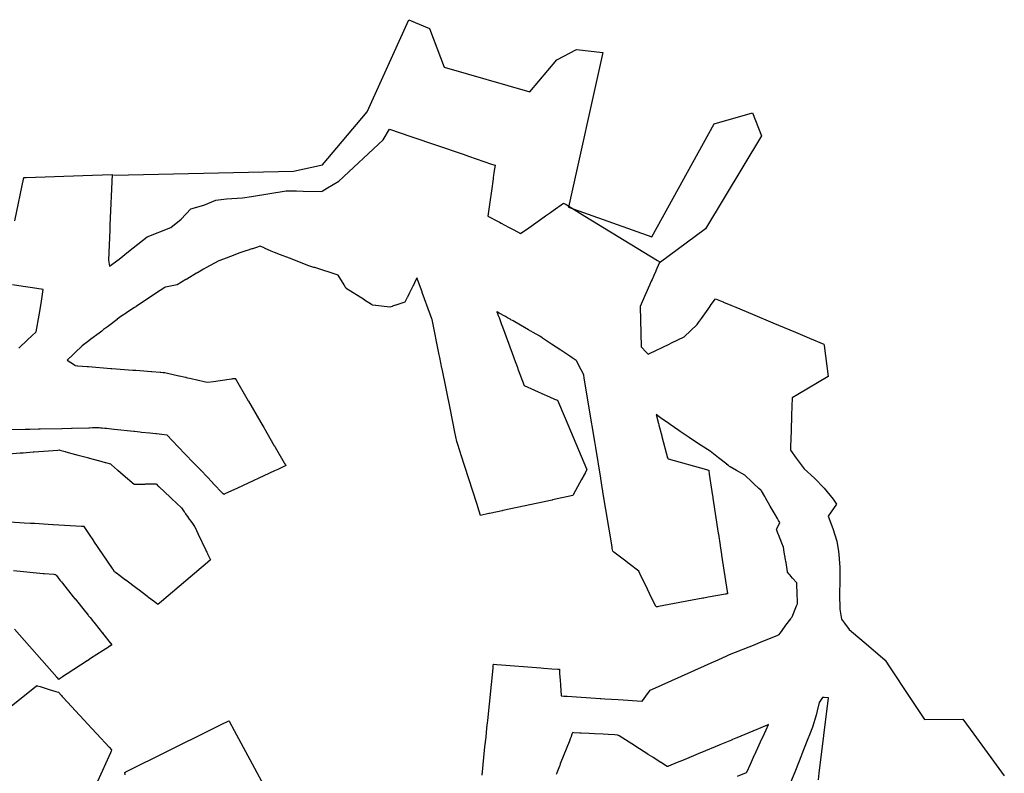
# Model space of a CAD drawing. Header units: feet. Extents: x 1130559 to 1140710, y 647902 to 649502.
# Tile 4 of 256: x 1132769 to 1133184, y 649044 to 649361. Entities that reach past the tile are written whole.
import ezdxf
from ezdxf.lldxf.tags import DXFTag

# ---------------------------------------------------------------- set-up
doc = ezdxf.new("R2010")
doc.units = ezdxf.units.FT
doc.header["$MEASUREMENT"] = 0
doc.layers.add('C-LIMITS-DEMO', color=4, linetype='LIMITS OF DISTURBANCE')
doc.layers.add('G-TEXT-ST02', color=2, linetype='Continuous')
doc.styles.get("Standard").update_dxf_attribs({"font": 'arial.ttf'})
tags = doc.linetypes.add('LIMITS OF DISTURBANCE', pattern='A,1.5,-0.2,["LOD",Standard,S=0.08,R=0,X=-0.1,Y=-0.04],-0.2', length=1.9).pattern_tags.tags
tags[6] = DXFTag(74, 10)

msp = doc.modelspace()

# ---------------------------------------------------------------- linework, layer by layer
at = {"layer": 'C-LIMITS-DEMO', "ltscale": 0.8}
for points in [[(1132766.9, 649276.48), (1132770.76, 649294.82), (1132771.68, 649294.85), (1132795.62, 649295.63), (1132807.88, 649296.02), (1132807.01, 649274.71), (1132806.93, 649272.77), (1132806.42, 649260.01), (1132806.85, 649257.47), (1132810.89, 649260.43), (1132814.8, 649263.57), (1132818.72, 649266.69), (1132822.66, 649269.79), (1132832.65, 649273.78), (1132837.01, 649277.22), (1132841.05, 649281.63), (1132846.53, 649283.09), (1132851.69, 649285.28), (1132856.16, 649285.87), (1132862.96, 649286.23), (1132866.7, 649286.81), (1132881.31, 649289.24), (1132882.76, 649289.2), (1132883.24, 649289.19), (1132883.75, 649289.18), (1132885.63, 649289.13), (1132888.46, 649289.07), (1132896.16, 649288.88), (1132896.54, 649289.11), (1132898.8, 649290.44), (1132903.49, 649293.21), (1132922.23, 649310.74), (1132924.91, 649315.24), (1132933.9, 649312.16), (1132955.88, 649304.6), (1132958.2, 649303.8), (1132964.59, 649301.61), (1132967.94, 649300.46), (1132969.37, 649299.97), (1132968.93, 649296.92), (1132968.73, 649295.51), (1132968.72, 649295.46), (1132968.66, 649295.01), (1132968.56, 649294.3), (1132967.83, 649289.25), (1132967.14, 649284.46), (1132966.29, 649278.52), (1132970.69, 649276.21), (1132971.24, 649275.92), (1132971.97, 649275.54), (1132975.02, 649273.94), (1132976.18, 649273.33), (1132977.27, 649272.76), (1132980.17, 649271.24), (1132983.59, 649273.64), (1132988.6, 649277.16), (1132990.66, 649278.61), (1132992.77, 649280.1), (1132993.84, 649280.85), (1132998.31, 649283.99), (1132999.13, 649283.5), (1132999.34, 649283.37), (1133007.28, 649278.52), (1133037.86, 649259.86), (1133038.84, 649259.27), (1133038.61, 649258.73), (1133037.19, 649255.5), (1133037.12, 649255.33), (1133036.34, 649253.55), (1133035.58, 649251.83), (1133035.26, 649251.09), (1133034.5, 649249.37), (1133031.45, 649242.41), (1133030.59, 649240.45), (1133030.94, 649223.48), (1133033.27, 649221.03), (1133033.96, 649220.27), (1133034.54, 649220.56), (1133042.76, 649224.57), (1133043.75, 649225.06), (1133049.09, 649227.66), (1133054.55, 649232.86), (1133055.11, 649233.65), (1133056.39, 649235.42), (1133059.23, 649239.36), (1133060.06, 649240.52), (1133060.56, 649241.21), (1133062.34, 649243.69), (1133064.43, 649242.81), (1133065.53, 649242.35), (1133065.68, 649242.29), (1133068.75, 649241), (1133070.91, 649240.1), (1133078, 649237.13), (1133086.55, 649233.55), (1133096.11, 649229.55), (1133101.93, 649227.11), (1133108.04, 649224.55), (1133108.11, 649224.01), (1133109.81, 649210.95), (1133097.01, 649203.34), (1133094.7, 649201.97), (1133094.45, 649194.65), (1133094.23, 649188), (1133094, 649181.42), (1133093.95, 649179.86), (1133096.4, 649176.55), (1133097.17, 649175.41), (1133099.76, 649172.02), (1133104.08, 649168.11), (1133108.15, 649163.82), (1133111.93, 649159.15), (1133113.42, 649157.05), (1133109.8, 649152.05), (1133111.86, 649146.85), (1133113.55, 649141.49), (1133114.27, 649137.22), (1133114.4, 649135.94), (1133114.75, 649130.34), (1133114.81, 649124.76), (1133114.65, 649119.17), (1133114.75, 649112.88), (1133115.42, 649108.63), (1133116.74, 649106.9), (1133118.76, 649104.25), (1133126.81, 649097.4), (1133133.84, 649091.41), (1133134.17, 649090.92), (1133135.75, 649088.53), (1133144.35, 649075.55), (1133150.45, 649066.34), (1133166.65, 649066.41), (1133171.23, 649060.16), (1133184.12, 649042.57)], [(1132963.92, 649042.94), (1132965.14, 649054.75), (1132965.14, 649054.75), (1132965.57, 649058.95), (1132965.57, 649058.95), (1132965.79, 649061.04), (1132965.79, 649061.04), (1132966.1, 649064.12), (1132966.17, 649064.77), (1132966.17, 649064.77), (1132966.29, 649065.91), (1132966.29, 649065.91), (1132968.56, 649087.96), (1132968.56, 649087.99), (1132968.56, 649087.99), (1132968.66, 649088.89), (1132968.73, 649089.63), (1132968.81, 649089.63), (1132970.13, 649089.53), (1132972.13, 649089.38), (1132988.67, 649088.12), (1132989.79, 649088.04), (1132993.39, 649087.76), (1132995.84, 649087.58), (1132996.46, 649087.53), (1132996.5, 649087.53), (1132996.51, 649087.36), (1132996.52, 649087.21), (1132996.63, 649085.55), (1132996.81, 649082.85), (1132996.94, 649081), (1132997.26, 649076.29), (1132998.43, 649076.22), (1132998.48, 649076.21), (1132999.77, 649076.13), (1132999.86, 649076.12), (1133013.72, 649075.21), (1133013.92, 649075.2), (1133015.61, 649075.09), (1133021.26, 649074.71), (1133023.36, 649074.58), (1133029.34, 649074.18), (1133031.3, 649074.05), (1133031.39, 649074.05), (1133031.54, 649074.25), (1133032.97, 649076.18), (1133033.72, 649077.18), (1133033.8, 649077.29), (1133034.84, 649078.68), (1133035.8, 649079.11), (1133052.14, 649086.45), (1133053.56, 649087.09), (1133055.15, 649087.8), (1133056.21, 649088.28), (1133059.26, 649089.64), (1133061.44, 649090.62), (1133063.48, 649091.54), (1133065.62, 649092.5), (1133065.76, 649092.56), (1133066.32, 649092.81), (1133068.22, 649093.67), (1133079.06, 649098.01), (1133080.63, 649098.64), (1133088.64, 649101.86), (1133088.97, 649101.99), (1133089.13, 649102.21), (1133089.54, 649102.75), (1133090.1, 649103.5), (1133092, 649106.05), (1133094.05, 649108.79), (1133094.43, 649109.3), (1133094.69, 649109.65), (1133096.56, 649114.29), (1133096.89, 649115.12), (1133096.89, 649115.18), (1133096.88, 649115.29), (1133096.88, 649115.37), (1133096.71, 649120.17), (1133096.63, 649122.51), (1133096.58, 649123.92), (1133094.84, 649125.95), (1133094.16, 649126.75), (1133093.78, 649127.19), (1133093.42, 649127.61), (1133093.39, 649127.64), (1133092.76, 649128.38), (1133092.72, 649128.61), (1133092.07, 649132.53), (1133092.01, 649132.88), (1133091.87, 649133.76), (1133091.36, 649136.82), (1133091.01, 649138.93), (1133090.33, 649140.64), (1133088.89, 649144.29), (1133088.82, 649144.46), (1133088.01, 649146.5), (1133088.04, 649146.55), (1133088.18, 649146.82), (1133089.13, 649148.73), (1133089.44, 649149.34), (1133088.94, 649150.19), (1133088.44, 649151.07), (1133087.47, 649152.75), (1133085.44, 649156.26), (1133083.4, 649159.78), (1133083.09, 649160.32), (1133081.7, 649162.73), (1133081.46, 649162.95), (1133080.65, 649163.71), (1133078.39, 649165.84), (1133077.57, 649166.61), (1133074.78, 649169.23), (1133074.68, 649169.29), (1133071.22, 649171.27), (1133068.54, 649172.8), (1133068.26, 649172.96), (1133067.76, 649173.36), (1133067.18, 649173.82), (1133067.05, 649173.93), (1133063.67, 649176.61), (1133060.81, 649178.88), (1133060.06, 649179.38), (1133056.27, 649181.89), (1133055.23, 649182.58), (1133051.29, 649185.19), (1133047.84, 649187.47), (1133047.37, 649187.8), (1133046.81, 649188.2), (1133043.16, 649190.76), (1133042.61, 649191.15), (1133039.21, 649193.54), (1133037.31, 649194.88), (1133038.31, 649191.13), (1133038.48, 649190.49), (1133038.49, 649190.45), (1133039.68, 649185.97), (1133039.76, 649185.66), (1133039.77, 649185.63), (1133042.16, 649176.65), (1133042.17, 649176.61), (1133042.23, 649176.38), (1133042.25, 649176.31), (1133042.37, 649176.27), (1133042.43, 649176.26), (1133058.57, 649171.66), (1133058.91, 649171.56), (1133058.99, 649171.54), (1133059.38, 649171.43), (1133059.48, 649171.4), (1133059.54, 649171.01), (1133059.54, 649171), (1133059.71, 649169.89), (1133059.72, 649169.83), (1133059.72, 649169.78), (1133059.73, 649169.76), (1133061.12, 649160.62), (1133061.16, 649160.33), (1133061.2, 649160.08), (1133061.2, 649160.08), (1133061.22, 649159.9), (1133061.23, 649159.86), (1133061.25, 649159.76), (1133061.25, 649159.72), (1133061.25, 649159.72), (1133061.27, 649159.63), (1133061.27, 649159.61), (1133063.5, 649144.89), (1133063.52, 649144.75), (1133063.54, 649144.63), (1133063.55, 649144.58), (1133063.57, 649144.46), (1133063.57, 649144.46), (1133064.3, 649139.64), (1133064.3, 649139.64), (1133064.31, 649139.58), (1133064.31, 649139.58), (1133064.86, 649135.94), (1133064.88, 649135.84), (1133064.89, 649135.79), (1133064.89, 649135.73), (1133064.91, 649135.65), (1133064.91, 649135.63), (1133064.91, 649135.62), (1133067.24, 649120.32), (1133067.25, 649120.22), (1133067.25, 649120.21), (1133067.25, 649120.19), (1133067.33, 649119.7), (1133067.35, 649119.58), (1133067.37, 649119.45), (1133067.37, 649119.41), (1133067.38, 649119.35), (1133067.05, 649119.29), (1133067, 649119.28), (1133066.64, 649119.22), (1133066.58, 649119.21), (1133066.57, 649119.2), (1133059.25, 649117.85), (1133059.25, 649117.85), (1133057.35, 649117.5), (1133057.29, 649117.49), (1133057.23, 649117.48), (1133057.16, 649117.47), (1133057.08, 649117.45), (1133057.06, 649117.45), (1133038.34, 649113.99), (1133038.29, 649113.98), (1133038.25, 649113.97), (1133037.84, 649113.89), (1133037.82, 649113.89), (1133037.8, 649113.89), (1133037.54, 649113.84), (1133037.4, 649113.81), (1133037.36, 649113.81), (1133037.3, 649113.79), (1133037.12, 649114.17), (1133037.12, 649114.17), (1133035.28, 649117.94), (1133035.28, 649117.94), (1133035.28, 649117.94), (1133032.91, 649122.81), (1133032.9, 649122.82), (1133031.05, 649126.62), (1133029.97, 649128.85), (1133025.95, 649131.92), (1133023.91, 649133.48), (1133019.54, 649136.83), (1133019.5, 649136.86), (1133019.44, 649136.91), (1133019.43, 649136.92), (1133019.01, 649137.24), (1133018.81, 649138.45), (1133018.71, 649139.1), (1133014.88, 649162.3), (1133014.79, 649162.87), (1133014.74, 649163.2), (1133014.71, 649163.34), (1133013.95, 649167.98), (1133013.93, 649168.1), (1133011.81, 649180.95), (1133011.39, 649183.5), (1133009.07, 649197.59), (1133008.21, 649202.83), (1133007.55, 649206.83), (1133007.11, 649209.52), (1133006.98, 649210.26), (1133006.75, 649211.65), (1133005.69, 649213.72), (1133003.71, 649217.55), (1133003.56, 649217.65), (1133001.86, 649218.78), (1133000.86, 649219.45), (1132997.07, 649221.98), (1132993.25, 649224.54), (1132989.46, 649227.07), (1132989.28, 649227.19), (1132988.27, 649227.86), (1132985.42, 649229.5), (1132983.53, 649230.58), (1132980.17, 649232.5), (1132976.99, 649234.33), (1132976.7, 649234.49), (1132976.09, 649234.84), (1132975.97, 649234.91), (1132974.69, 649235.64), (1132973.73, 649236.19), (1132973.29, 649236.45), (1132973.29, 649236.45), (1132971.36, 649237.55), (1132971.27, 649237.6), (1132971.13, 649237.68), (1132970.98, 649237.77), (1132970.8, 649237.87), (1132970.59, 649237.99), (1132970.34, 649238.14), (1132970.14, 649238.25), (1132970.18, 649238.13), (1132970.19, 649238.11), (1132970.25, 649237.95), (1132970.27, 649237.9), (1132970.32, 649237.77), (1132970.34, 649237.71), (1132970.39, 649237.58), (1132970.41, 649237.51), (1132970.45, 649237.4), (1132970.48, 649237.32), (1132970.52, 649237.21), (1132970.56, 649237.12), (1132970.58, 649237.05), (1132970.61, 649236.98), (1132971.07, 649235.73), (1132971.68, 649234.05), (1132972.13, 649232.84), (1132972.5, 649231.82), (1132976.56, 649220.79), (1132977.85, 649217.27), (1132978.66, 649215.08), (1132979.16, 649213.7), (1132981.6, 649207.06), (1132990.36, 649203.23), (1132991.05, 649202.92), (1132991.11, 649202.9), (1132992.62, 649202.23), (1132994.16, 649201.56), (1132994.49, 649201.41), (1132995.72, 649200.88), (1132998.94, 649193.3), (1133007.97, 649172.05), (1133008.15, 649171.61), (1133007.44, 649170.32), (1133007.43, 649170.32), (1133007.34, 649170.14), (1133006.87, 649169.3), (1133006.83, 649169.22), (1133006.83, 649169.22), (1133005.88, 649167.52), (1133005.85, 649167.45), (1133003.31, 649162.86), (1133002.12, 649160.71), (1132993.62, 649158.89), (1132993.52, 649158.86), (1132972.65, 649154.38), (1132972.43, 649154.33), (1132972.4, 649154.32), (1132967.72, 649153.32), (1132966.98, 649153.16), (1132966.89, 649153.14), (1132966.82, 649153.12), (1132963.3, 649152.37), (1132962.75, 649154.1), (1132961.67, 649157.44), (1132954.98, 649178.17), (1132954.78, 649178.79), (1132953.25, 649183.51), (1132952.44, 649187.51), (1132950.57, 649196.82), (1132947.08, 649214.11), (1132947.01, 649214.43), (1132946.09, 649218.99), (1132945.87, 649220.09), (1132942.87, 649234.94), (1132942.74, 649235.3), (1132942.21, 649236.73), (1132938.69, 649246.33), (1132938.59, 649246.6), (1132938.33, 649247.31), (1132936.53, 649252.21), (1132936.43, 649252.47), (1132936.37, 649252.33), (1132936.15, 649251.9), (1132934.65, 649248.87), (1132934.59, 649248.74), (1132933.21, 649245.98), (1132933.17, 649245.88), (1132932.42, 649244.37), (1132932.37, 649244.27), (1132931.35, 649242.22), (1132927.54, 649240.98), (1132927.47, 649240.96), (1132926.11, 649240.51), (1132926.06, 649240.5), (1132924.95, 649240.13), (1132919.12, 649240.85), (1132918.92, 649240.87), (1132917.76, 649241.02), (1132917.43, 649241.22), (1132917.35, 649241.27), (1132917.33, 649241.28), (1132914.4, 649243.12), (1132914.3, 649243.19), (1132906.65, 649247.99), (1132906.41, 649248.4), (1132906.35, 649248.5), (1132905.72, 649249.56), (1132903.28, 649253.68), (1132893.35, 649256.83), (1132892.99, 649256.94), (1132890.39, 649257.76), (1132890.16, 649257.84), (1132882.74, 649260.75), (1132878.92, 649262.24), (1132876.42, 649263.22), (1132875.63, 649263.53), (1132875.02, 649263.77), (1132872.19, 649265.05), (1132871.99, 649265.14), (1132870.38, 649265.86), (1132868.86, 649265.36), (1132868.74, 649265.32), (1132868.35, 649265.19), (1132867.14, 649264.8), (1132867.02, 649264.76), (1132866.88, 649264.71), (1132864.9, 649264.06), (1132864.36, 649263.88), (1132861.39, 649262.9), (1132858.89, 649261.94), (1132854.88, 649260.4), (1132852.94, 649259.65), (1132851.04, 649258.66), (1132847.37, 649256.74), (1132846.39, 649256.23), (1132843.85, 649254.68), (1132843.45, 649254.44), (1132839.42, 649251.99), (1132839.3, 649251.92), (1132839.15, 649251.83), (1132839.03, 649251.75), (1132835.4, 649249.55), (1132830.38, 649248.6), (1132830.32, 649248.56), (1132830.21, 649248.49), (1132826.25, 649245.88), (1132826.04, 649245.74), (1132826, 649245.71), (1132822.05, 649243.11), (1132822.04, 649243.1), (1132822, 649243.07), (1132821.99, 649243.07), (1132818.02, 649240.45), (1132817.88, 649240.36), (1132817.37, 649240.02), (1132814.08, 649237.85), (1132813.86, 649237.71), (1132813.78, 649237.65), (1132812.02, 649236.49), (1132810.11, 649235.05), (1132810.06, 649235.01), (1132806.47, 649232.3), (1132805.95, 649231.91), (1132804.31, 649230.67), (1132803.52, 649230.07), (1132802.39, 649229.22), (1132798.94, 649226.61), (1132798.13, 649226), (1132795.27, 649223.84), (1132795.05, 649223.63), (1132792.49, 649221.18), (1132792.26, 649220.96), (1132791.57, 649220.3), (1132791.44, 649220.17), (1132788.99, 649217.83), (1132792.02, 649215.78), (1132792.05, 649215.76), (1132792.4, 649215.52), (1132792.46, 649215.52), (1132793.39, 649215.44), (1132793.49, 649215.44), (1132793.52, 649215.43), (1132797.35, 649215.13), (1132797.69, 649215.11), (1132797.71, 649215.11), (1132797.91, 649215.09), (1132797.95, 649215.09), (1132807.35, 649214.35), (1132807.61, 649214.33), (1132807.67, 649214.33), (1132807.71, 649214.32), (1132807.79, 649214.32), (1132807.81, 649214.32), (1132816.6, 649213.63), (1132816.79, 649213.62), (1132816.79, 649213.62), (1132817.75, 649213.54), (1132817.83, 649213.53), (1132817.9, 649213.53), (1132817.9, 649213.53), (1132819.55, 649213.4), (1132819.56, 649213.4), (1132824.52, 649213.01), (1132824.65, 649213), (1132824.67, 649213), (1132824.68, 649213), (1132828.21, 649212.72), (1132828.35, 649212.71), (1132828.35, 649212.71), (1132828.45, 649212.71), (1132828.45, 649212.71), (1132829.42, 649212.63), (1132829.42, 649212.63), (1132829.63, 649212.61), (1132829.75, 649212.6), (1132829.75, 649212.6), (1132830.16, 649212.57), (1132830.65, 649212.46), (1132830.65, 649212.46), (1132836.04, 649211.25), (1132836.17, 649211.22), (1132836.17, 649211.22), (1132838.88, 649210.61), (1132838.89, 649210.61), (1132839.02, 649210.58), (1132839.11, 649210.56), (1132839.11, 649210.56), (1132841.3, 649210.06), (1132841.3, 649210.06), (1132841.31, 649210.06), (1132843.64, 649209.54), (1132843.73, 649209.52), (1132843.74, 649209.51), (1132847.34, 649208.7), (1132848.3, 649208.49), (1132850.6, 649208.82), (1132853.51, 649209.24), (1132858.22, 649209.93), (1132858.27, 649209.94), (1132858.29, 649209.94), (1132858.36, 649209.95), (1132858.39, 649209.95), (1132858.43, 649209.96), (1132858.49, 649209.97), (1132858.53, 649209.98), (1132858.58, 649209.98), (1132858.84, 649210.02), (1132858.92, 649210.03), (1132859.11, 649210.06), (1132859.11, 649210.06), (1132859.18, 649210.07), (1132859.76, 649210.15), (1132859.77, 649210.15), (1132859.86, 649210.17), (1132865.32, 649200.73), (1132865.33, 649200.72), (1132865.44, 649200.53), (1132865.44, 649200.53), (1132870.64, 649191.56), (1132870.67, 649191.49), (1132870.67, 649191.49), (1132871.84, 649189.48), (1132871.84, 649189.48), (1132876.31, 649181.76), (1132876.31, 649181.75), (1132876.32, 649181.73), (1132876.63, 649181.2), (1132876.63, 649181.19), (1132880.5, 649174.51), (1132880.62, 649174.31), (1132880.69, 649174.19), (1132880.72, 649174.13), (1132880.76, 649174.06), (1132880.77, 649174.05), (1132880.96, 649173.72), (1132880.99, 649173.66), (1132881.01, 649173.63), (1132881.19, 649173.33), (1132880.6, 649173.06), (1132880.6, 649173.06), (1132880.59, 649173.06), (1132877.74, 649171.74), (1132876.34, 649171.09), (1132860.75, 649163.88), (1132855.51, 649161.45), (1132855.5, 649161.45), (1132855.28, 649161.34), (1132855.03, 649161.23), (1132855.03, 649161.23), (1132854.96, 649161.31), (1132854.87, 649161.4), (1132854.8, 649161.47), (1132850.43, 649166.02), (1132850.42, 649166.03), (1132850.34, 649166.11), (1132850.23, 649166.23), (1132845.4, 649171.26), (1132845.32, 649171.34), (1132845.29, 649171.38), (1132843.76, 649172.97), (1132842.67, 649174.1), (1132842.39, 649174.4), (1132838.59, 649178.35), (1132838.55, 649178.39), (1132833.23, 649183.93), (1132831.07, 649186.18), (1132831.03, 649186.22), (1132830.93, 649186.23), (1132828.95, 649186.44), (1132826.57, 649186.7), (1132826.41, 649186.71), (1132823.86, 649186.99), (1132823.85, 649186.99), (1132820.27, 649187.37), (1132819.64, 649187.44), (1132817.35, 649187.68), (1132817.14, 649187.7), (1132808.73, 649188.6), (1132808.61, 649188.62), (1132805.5, 649188.95), (1132805.35, 649188.96), (1132805.17, 649188.98), (1132804.81, 649189.02), (1132803.67, 649189.14), (1132803.21, 649189.19), (1132803.01, 649189.21), (1132802.39, 649189.28), (1132799.69, 649189.22), (1132798.31, 649189.18), (1132798.03, 649189.18), (1132791.08, 649189.01), (1132791.08, 649189.01), (1132790.82, 649189), (1132786.92, 649188.91), (1132786.79, 649188.91), (1132786.75, 649188.91), (1132777.61, 649188.69), (1132777.53, 649188.69), (1132776.81, 649188.68), (1132773.17, 649188.63), (1132771.63, 649188.61), (1132771.36, 649188.61), (1132771.32, 649188.61), (1132761.77, 649188.48)], [(1132768.62, 649222.92), (1132772.27, 649226.33), (1132775.86, 649229.82), (1132777.1, 649236.73), (1132777.37, 649238.37), (1132778.09, 649242.69), (1132778.91, 649247.59), (1132774.4, 649248.27), (1132770.47, 649248.86), (1132765.9, 649249.55)], [(1132757.8, 649177.81), (1132769.19, 649178.7), (1132769.67, 649178.74), (1132769.67, 649178.74), (1132770.38, 649178.79), (1132770.4, 649178.79), (1132774.67, 649179.13), (1132774.76, 649179.14), (1132774.99, 649179.15), (1132775.04, 649179.16), (1132775.05, 649179.16), (1132785.05, 649179.94), (1132785.57, 649179.98), (1132785.81, 649179.91), (1132785.82, 649179.91), (1132786.4, 649179.75), (1132786.41, 649179.75), (1132788.17, 649179.27), (1132788.46, 649179.19), (1132788.47, 649179.19), (1132792.5, 649178.09), (1132792.5, 649178.09), (1132792.58, 649178.07), (1132793.01, 649177.95), (1132793.02, 649177.95), (1132798.05, 649176.58), (1132798.13, 649176.56), (1132798.27, 649176.52), (1132798.3, 649176.51), (1132798.31, 649176.51), (1132802.03, 649175.5), (1132802.06, 649175.49), (1132802.12, 649175.47), (1132802.13, 649175.47), (1132802.14, 649175.47), (1132802.15, 649175.46), (1132804.94, 649174.7), (1132805.1, 649174.66), (1132805.1, 649174.66), (1132807.19, 649174.09), (1132807.35, 649173.96), (1132807.6, 649173.74), (1132807.6, 649173.74), (1132810.19, 649171.51), (1132810.25, 649171.45), (1132810.27, 649171.44), (1132812.53, 649169.49), (1132817.16, 649165.5), (1132819.99, 649165.56), (1132820.2, 649165.57), (1132821.92, 649165.6), (1132822.1, 649165.61), (1132822.1, 649165.61), (1132822.3, 649165.61), (1132822.43, 649165.61), (1132822.44, 649165.61), (1132825.66, 649165.68), (1132825.8, 649165.69), (1132826.11, 649165.69), (1132826.38, 649165.7), (1132826.6, 649165.48), (1132826.61, 649165.48), (1132827.22, 649164.9), (1132827.53, 649164.61), (1132827.56, 649164.59), (1132832.56, 649159.87), (1132832.65, 649159.79), (1132832.79, 649159.66), (1132832.79, 649159.66), (1132833.39, 649159.09), (1132833.4, 649159.09), (1132834.67, 649157.89), (1132835.1, 649157.48), (1132835.11, 649157.47), (1132837.17, 649155.53), (1132837.18, 649155.52), (1132837.18, 649155.52), (1132838.34, 649153.85), (1132838.34, 649153.85), (1132838.56, 649153.54), (1132838.87, 649153.09), (1132838.88, 649153.08), (1132840.04, 649151.42), (1132840.05, 649151.41), (1132841.48, 649149.35), (1132841.49, 649149.34), (1132842.65, 649147.67), (1132842.65, 649147.67), (1132842.66, 649147.66), (1132842.73, 649147.56), (1132844.2, 649144.47), (1132844.21, 649144.46), (1132847.45, 649137.68), (1132847.45, 649137.68), (1132847.64, 649137.27), (1132847.84, 649136.85), (1132848.12, 649136.27), (1132848.14, 649136.24), (1132848.16, 649136.18), (1132849.39, 649133.62), (1132849.4, 649133.59), (1132849.4, 649133.59), (1132849.4, 649133.59), (1132847.2, 649131.73), (1132847.18, 649131.71), (1132847.18, 649131.71), (1132845.5, 649130.3), (1132845.48, 649130.28), (1132828.71, 649116.1), (1132828.69, 649116.08), (1132827.22, 649114.84), (1132827.19, 649114.86), (1132825.84, 649115.88), (1132823.29, 649117.8), (1132822.99, 649118.03), (1132818.72, 649121.25), (1132818.67, 649121.29), (1132818.58, 649121.35), (1132818.31, 649121.56), (1132813.72, 649125.03), (1132813.61, 649125.11), (1132813.56, 649125.14), (1132809.71, 649128.05), (1132809.65, 649128.09), (1132809.64, 649128.1), (1132809.37, 649128.3), (1132808.9, 649128.65), (1132808.29, 649129.58), (1132808.25, 649129.63), (1132808.03, 649129.96), (1132800.27, 649141.55), (1132800.26, 649141.56), (1132800.24, 649141.59), (1132800.18, 649141.69), (1132800.16, 649141.7), (1132799.39, 649142.86), (1132798.99, 649143.45), (1132796.16, 649147.67), (1132796.14, 649147.68), (1132794.96, 649147.75), (1132783.05, 649148.45), (1132782.86, 649148.46), (1132780.96, 649148.57), (1132775.12, 649148.91), (1132774.39, 649148.95), (1132773.79, 649148.99), (1132773.55, 649149), (1132770.87, 649149.16), (1132764.76, 649149.52)], [(1132766.37, 649129.09), (1132778.91, 649127.95), (1132778.94, 649127.94), (1132779.16, 649127.92), (1132779.24, 649127.92), (1132779.24, 649127.91), (1132783.37, 649127.54), (1132783.83, 649127.5), (1132783.88, 649127.49), (1132784, 649127.48), (1132784.06, 649127.41), (1132784.08, 649127.39), (1132784.12, 649127.34), (1132784.12, 649127.34), (1132784.4, 649126.99), (1132784.4, 649126.99), (1132785.89, 649125.13), (1132785.89, 649125.13), (1132786.26, 649124.67), (1132786.26, 649124.67), (1132786.54, 649124.32), (1132786.95, 649123.82), (1132786.96, 649123.8), (1132791.53, 649118.11), (1132791.53, 649118.11), (1132792.21, 649117.26), (1132792.25, 649117.21), (1132792.27, 649117.19), (1132792.28, 649117.18), (1132796.64, 649111.74), (1132796.64, 649111.74), (1132796.79, 649111.55), (1132796.79, 649111.55), (1132797.83, 649110.26), (1132797.99, 649110.07), (1132797.99, 649110.06), (1132798.62, 649109.28), (1132798.62, 649109.28), (1132800.02, 649107.54), (1132800.19, 649107.33), (1132800.19, 649107.32), (1132802.88, 649103.97), (1132802.89, 649103.96), (1132803.79, 649102.83), (1132803.8, 649102.83), (1132804.33, 649102.17), (1132804.47, 649101.99), (1132804.48, 649101.98), (1132807.13, 649098.68), (1132807.21, 649098.58), (1132807.25, 649098.53), (1132807.25, 649098.53), (1132807.83, 649097.81), (1132807.2, 649097.4), (1132807.13, 649097.36), (1132806.48, 649096.93), (1132806.33, 649096.84), (1132806.33, 649096.84), (1132804.16, 649095.43), (1132804.15, 649095.42), (1132798.85, 649091.98), (1132797.54, 649091.13), (1132797.4, 649091.05), (1132789.02, 649085.61), (1132788.97, 649085.58), (1132786.94, 649084.26), (1132786.91, 649084.24), (1132786.04, 649083.68), (1132785.84, 649083.55), (1132785.58, 649083.38), (1132785.57, 649083.38), (1132785.4, 649083.26), (1132785.38, 649083.25), (1132784.98, 649083.71), (1132784.63, 649084.1), (1132784.56, 649084.19), (1132784.55, 649084.19), (1132766.73, 649104.35)], [(1132758.14, 649066.36), (1132776.1, 649080.52), (1132776.22, 649080.61), (1132776.27, 649080.59), (1132777.52, 649080.22), (1132781.36, 649079.05), (1132784.17, 649078.2), (1132784.19, 649078.19), (1132785.27, 649077.86), (1132786.44, 649076.59), (1132786.63, 649076.39), (1132786.9, 649076.1), (1132787.29, 649075.67), (1132801.19, 649060.61), (1132801.47, 649060.31), (1132801.54, 649060.23), (1132806.72, 649054.62), (1132807.72, 649053.54), (1132807.49, 649053.01), (1132807.18, 649052.3), (1132801.82, 649040.21)], [(1133105.74, 649040.92), (1133106.09, 649043.72), (1133109.98, 649075.53), (1133108.12, 649075.54), (1133107.43, 649075.54), (1133106.08, 649073.5), (1133105.27, 649069.98), (1133104.84, 649068.23), (1133103.25, 649063.04), (1133102.01, 649059.82), (1133101.34, 649058.13), (1133099.48, 649053.49), (1133097.63, 649048.84), (1133095.78, 649044.2), (1133093.99, 649039.71)], [(1132813.41, 649042.98), (1132813.21, 649043.94), (1132813.7, 649044.19), (1132813.76, 649044.22), (1132849.43, 649061.94), (1132849.67, 649062.06), (1132850.25, 649062.34), (1132855.07, 649064.74), (1132855.96, 649065.18), (1132856.52, 649065.46), (1132856.58, 649065.49), (1132857.13, 649065.76), (1132857.21, 649065.61), (1132858.19, 649063.81), (1132858.33, 649063.55), (1132858.34, 649063.53), (1132877.56, 649028.12)], [(1133071.59, 649042.39), (1133075.45, 649044.04), (1133075.52, 649044.18), (1133077.05, 649047.5), (1133078.84, 649051.4), (1133078.9, 649051.53), (1133080.78, 649055.61), (1133081.37, 649056.9), (1133083.01, 649060.46), (1133083.71, 649061.98), (1133084.71, 649064.17), (1133083.62, 649063.71), (1133083.41, 649063.62), (1133080.4, 649062.38), (1133079.81, 649062.13), (1133079.7, 649062.08), (1133071.31, 649058.6), (1133070.92, 649058.44), (1133070.91, 649058.43), (1133069.57, 649057.87), (1133069.36, 649057.79), (1133069.25, 649057.74), (1133069.25, 649057.74), (1133069.11, 649057.68), (1133069.1, 649057.68), (1133064.19, 649055.64), (1133064.17, 649055.63), (1133064.16, 649055.62), (1133063.95, 649055.54), (1133063.92, 649055.52), (1133056.4, 649052.4), (1133056.02, 649052.24), (1133056, 649052.23), (1133049.13, 649049.38), (1133049.13, 649049.38), (1133047.36, 649048.64), (1133046.86, 649048.44), (1133046.85, 649048.43), (1133043.56, 649047.06), (1133043.56, 649047.06), (1133042.49, 649046.62), (1133042.45, 649046.6), (1133042.34, 649046.56), (1133042.16, 649046.48), (1133042.11, 649046.46), (1133041.98, 649046.55), (1133041.98, 649046.55), (1133040, 649047.8), (1133040, 649047.81), (1133039.43, 649048.17), (1133039.43, 649048.17), (1133039.37, 649048.21), (1133039.3, 649048.25), (1133039.3, 649048.25), (1133036.08, 649050.3), (1133035.93, 649050.39), (1133035.93, 649050.4), (1133033.98, 649051.63), (1133033.98, 649051.63), (1133033.94, 649051.66), (1133033.92, 649051.67), (1133033.84, 649051.72), (1133033.83, 649051.73), (1133028.8, 649054.92), (1133028.61, 649055.05), (1133028.59, 649055.06), (1133021.76, 649059.4), (1133021.19, 649059.76), (1133020.87, 649059.78), (1133019.9, 649059.83), (1133017.09, 649059.99), (1133017.05, 649059.99), (1133014.95, 649060.1), (1133011.29, 649060.3), (1133009.01, 649060.43), (1133005.68, 649060.61), (1133005.09, 649060.64), (1133002.58, 649060.78), (1133002.1, 649060.8), (1133002.07, 649060.72), (1133001.83, 649060.12), (1133001.44, 649059.13), (1133001.41, 649059.05), (1133001.06, 649058.17), (1133000.92, 649057.8), (1133000.87, 649057.68), (1132996.91, 649047.61), (1132996.65, 649046.95), (1132996.55, 649046.7), (1132995.43, 649043.85), (1132995.38, 649043.74), (1132995.16, 649043.18)]]:
    msp.add_lwpolyline(points, dxfattribs=at)
at = {"layer": 'G-TEXT-ST02', "elevation": 47.5, "flags": 128}
msp.add_lwpolyline([(1132808.43, 649295.78), (1132884.4, 649297.47), (1132896.56, 649300.17), (1132915.47, 649322.47), (1132933.03, 649361.33), (1132941.8, 649357.61), (1132947.88, 649341.39), (1132984.01, 649330.92), (1132995.49, 649344.44), (1133003.7, 649348.83), (1133014.85, 649347.48), (1133000.33, 649282.27), (1133035.44, 649269.76), (1133061.78, 649317.41), (1133077.99, 649322.14), (1133081.8, 649312.33), (1133058.16, 649273.13), (1133038.61, 649258.73)], dxfattribs=at)

doc.saveas('drawing.dxf')
